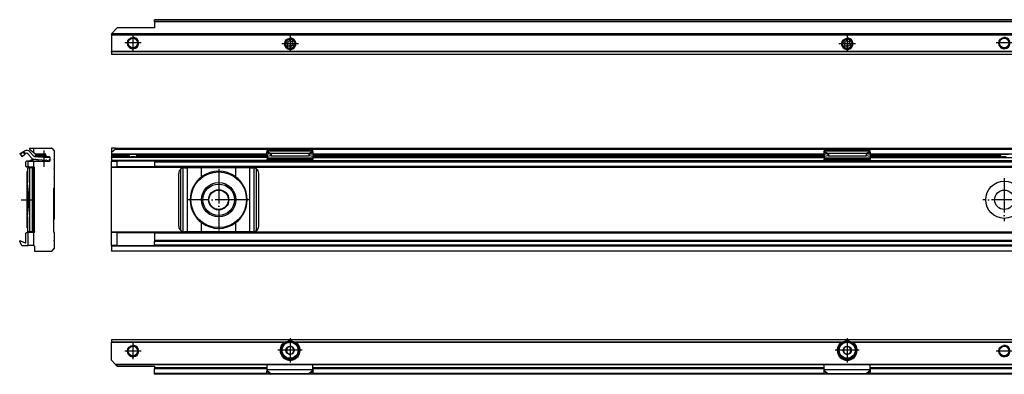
# Model space of a CAD drawing. Header units: millimetres. Extents: x -418 to 1225, y -151 to 443.
# Tile 45 of 52: x 520 to 865, y 310 to 434. Entities that reach past the tile are written whole.
import ezdxf

# ---------------------------------------------------------------- set-up
doc = ezdxf.new("R2010")
doc.units = ezdxf.units.MM
doc.linetypes.add('DOT_CENTER', pattern=[14, 12, -1, 0, -1])
doc.layers.add('1', color=7, linetype='Continuous')

# ---------------------------------------------------------------- blocks, each defined once
blk = doc.blocks.new('SOPORTE_SV2__15', base_point=(552.1, 421.37))
at = {"color": 7, "linetype": 'Continuous'}
for p, q in [((567.1, 433.49), (567.1, 433.51)), ((1162.1, 433.51), (567.1, 433.51)), ((567.1, 432.91), (567.1, 433.49)), ((567.1, 432.73), (567.1, 432.91)), ((567.1, 432.73), (567.1, 430.62)), ((552.1, 428.62), (554.1, 430.62)), ((552.1, 428.57), (552.1, 428.62)), ((552.1, 428.57), (552.1, 428.37)), ((1177.1, 428.37), (552.1, 428.37)), ((552.1, 428.17), (552.1, 428.37)), ((552.1, 428.17), (552.1, 422.45)), ((567.1, 430.62), (554.1, 430.62)), ((613.71, 425.15), (613.53, 425.34)), ((613.62, 424.64), (613.75, 424.87)), ((613.7, 425.73), (613.96, 425.73)), ((614.13, 424.37), (613.88, 424.3)), ((614.18, 425.9), (614.25, 426.15)), ((614.52, 424.03), (614.39, 424.26)), ((614.68, 426.21), (614.81, 425.98)), ((615.02, 424.34), (614.95, 424.09)), ((615.06, 425.88), (615.32, 425.94)), ((615.5, 424.51), (615.24, 424.51)), ((615.58, 425.6), (615.45, 425.37)), ((615.49, 425.09), (615.67, 424.9)), ((808.71, 425.15), (808.53, 425.34)), ((808.62, 424.64), (808.75, 424.87)), ((808.7, 425.73), (808.96, 425.73)), ((809.13, 424.37), (808.88, 424.3)), ((809.18, 425.9), (809.25, 426.15)), ((809.52, 424.03), (809.39, 424.26)), ((809.68, 426.21), (809.81, 425.98)), ((810.02, 424.34), (809.95, 424.09)), ((810.06, 425.88), (810.32, 425.94)), ((810.5, 424.51), (810.24, 424.51)), ((810.58, 425.6), (810.45, 425.37)), ((810.49, 425.09), (810.67, 424.9)), ((552.1, 422.31), (552.1, 422.45)), ((552.1, 422.31), (552.1, 421.43)), ((552.1, 421.43), (552.1, 421.37)), ((1177.1, 421.37), (552.1, 421.37))]:
    blk.add_line(p, q, dxfattribs=at)
at = {"color": 3, "linetype": 'Continuous'}
for p, q in [((1162.1, 433.49), (567.1, 433.49)), ((1162.1, 432.91), (567.1, 432.91)), ((1162.1, 432.73), (567.1, 432.73)), ((1177.1, 428.57), (552.1, 428.57)), ((552.1, 428.17), (1177.1, 428.17)), ((1177.1, 422.45), (552.1, 422.45)), ((1177.1, 422.31), (552.1, 422.31)), ((552.1, 421.43), (1177.1, 421.43))]:
    blk.add_line(p, q, dxfattribs=at)
at = {"color": 7, "linetype": 'Continuous'}
for centre, radius in [((559.6, 425.37), 1.9), ((559.6, 425.37), 1.65), ((614.6, 425.12), 1.9), ((614.6, 425.12), 1.65), ((809.6, 425.12), 1.9), ((809.6, 425.12), 1.65), ((864.6, 425.37), 1.9), ((864.6, 425.37), 1.65)]:
    blk.add_circle(centre, radius, dxfattribs=at)
for centre, start, end in [((613.7, 425.5), 90.5656, 223.8716), ((613.82, 424.53), 150.5656, 283.8716), ((613.55, 424.99), 330.5656, 43.8716), ((613.96, 425.97), 270.5656, 343.8716), ((614.19, 424.14), 30.5656, 103.8716), ((614.48, 426.09), 30.1519, 163.8716), ((614.72, 424.15), 210.5656, 343.8706), ((615.01, 426.1), 210.1519, 283.4579), ((615.24, 424.27), 90.5656, 163.8706), ((615.38, 425.71), 330.5656, 103.4579), ((615.65, 425.25), 150.5656, 223.8716), ((615.5, 424.74), 270.5656, 43.8716), ((808.7, 425.5), 90.5656, 223.8716), ((808.82, 424.53), 150.5656, 283.8716), ((808.55, 424.99), 330.5656, 43.8716), ((808.96, 425.97), 270.5656, 343.8716), ((809.19, 424.14), 30.5656, 103.8716), ((809.48, 426.09), 30.1519, 163.8716), ((809.72, 424.15), 210.5656, 343.8706), ((810.01, 426.1), 210.1519, 283.4579), ((810.24, 424.27), 90.5656, 163.8706), ((810.38, 425.71), 330.5656, 103.4579), ((810.65, 425.25), 150.5656, 223.8716), ((810.5, 424.74), 270.5656, 43.8716)]:
    blk.add_arc(centre, 0.233, start, end, dxfattribs=at)
at = {"layer": '1', "color": 2, "linetype": 'DOT_CENTER'}
for p, q in [((559.6, 428.27), (559.6, 422.47)), ((614.6, 428.02), (614.6, 422.22)), ((809.6, 428.02), (809.6, 422.22)), ((562.5, 425.37), (556.7, 425.37)), ((617.5, 425.12), (611.7, 425.12)), ((812.5, 425.12), (806.7, 425.12)), ((867.5, 425.37), (861.7, 425.37))]:
    blk.add_line(p, q, dxfattribs=at)
at = {"layer": '1', "color": 30, "linetype": 'Continuous'}
for centre in [(559.6, 425.37), (614.6, 425.12), (809.6, 425.12), (864.6, 425.37)]:
    blk.add_arc(centre, 2, 175, 95, dxfattribs=at)
blk = doc.blocks.new('Bottom5', base_point=(639.6, 427.44))
blk.add_blockref('SOPORTE_SV2__15', (552.1, 421.37))
blk = doc.blocks.new('SOPORTE_SV2__27', base_point=(552.1, 352.55))
at = {"color": 7, "linetype": 'Continuous'}
for p, q in [((553.4, 388.65), (552.1, 388.65)), ((552.1, 388.65), (552.1, 387.1)), ((553.53, 388.3), (552.1, 387.1)), ((552.1, 387.1), (552.1, 386.6)), ((552.1, 386.6), (552.1, 386.55)), ((552.1, 386.55), (552.1, 386.35)), ((558.16, 386.55), (552.1, 386.55)), ((552.1, 386.35), (552.1, 386.05)), ((552.1, 386.05), (552.1, 385.55)), ((553.4, 388.65), (1175.8, 388.65)), ((553.53, 388.3), (1175.67, 388.3)), ((558.16, 386.55), (561.04, 386.55)), ((558.29, 386.05), (558.29, 386.35)), ((560.91, 386.05), (560.91, 386.35)), ((606.51, 386.55), (561.04, 386.55)), ((606.51, 386.43), (606.49, 387.23)), ((607.68, 386.61), (606.51, 386.43)), ((606.51, 386.43), (606.69, 385.7)), ((606.6, 387.61), (606.6, 387.82)), ((606.6, 387.82), (622.6, 387.82)), ((606.6, 387.43), (606.6, 387.61)), ((606.6, 386.08), (606.6, 385.21)), ((607.68, 386.61), (607.79, 386.17)), ((607.79, 386.17), (607.87, 385.88)), ((621.19, 386.7), (608.01, 386.7)), ((608.01, 386.7), (608.01, 386.19)), ((608.01, 386.19), (608.01, 385.85)), ((621.19, 386.7), (621.19, 386.19)), ((621.19, 386.19), (621.19, 385.85)), ((621.41, 386.17), (621.33, 385.88)), ((621.52, 386.61), (621.41, 386.17)), ((622.69, 386.43), (621.52, 386.61)), ((622.69, 386.43), (622.51, 385.7)), ((622.6, 387.61), (622.6, 387.82)), ((622.6, 387.43), (622.6, 387.61)), ((622.6, 386.08), (622.6, 385.21)), ((622.69, 386.43), (622.71, 387.23)), ((622.69, 386.55), (801.51, 386.55)), ((801.51, 386.43), (801.49, 387.23)), ((802.68, 386.61), (801.51, 386.43)), ((801.51, 386.43), (801.69, 385.7)), ((801.6, 387.82), (817.6, 387.82)), ((801.6, 387.61), (801.6, 387.82)), ((801.6, 387.43), (801.6, 387.61)), ((801.6, 386.08), (801.6, 385.21)), ((802.68, 386.61), (802.79, 386.17)), ((802.79, 386.17), (802.87, 385.88)), ((816.19, 386.7), (803.01, 386.7)), ((803.01, 386.7), (803.01, 386.19)), ((803.01, 386.19), (803.01, 385.85)), ((816.19, 386.7), (816.19, 386.19)), ((816.19, 386.19), (816.19, 385.85)), ((816.41, 386.17), (816.33, 385.88)), ((816.52, 386.61), (816.41, 386.17)), ((817.69, 386.43), (816.52, 386.61)), ((817.69, 386.43), (817.51, 385.7)), ((817.6, 387.61), (817.6, 387.82)), ((817.6, 387.43), (817.6, 387.61)), ((817.6, 386.08), (817.6, 385.21)), ((817.69, 386.43), (817.71, 387.23)), ((817.69, 386.55), (863.16, 386.55)), ((863.16, 386.55), (866.04, 386.55)), ((863.29, 386.05), (863.29, 386.35)), ((552.1, 385.55), (558.91, 385.55)), ((552.1, 385.35), (552.1, 385.55)), ((552.1, 385.35), (552.1, 384.25)), ((552.1, 384.25), (552.1, 384.05)), ((552.1, 384.05), (554.1, 384.05)), ((552.1, 382.05), (552.1, 384.05)), ((567.1, 384.05), (554.1, 384.05)), ((554.1, 382.05), (554.1, 384.05)), ((560.29, 385.55), (558.91, 385.55)), ((560.29, 385.55), (606.6, 385.55)), ((567.1, 384.05), (606.6, 384.05)), ((567.1, 384.05), (567.1, 383.85)), ((567.1, 383.85), (567.1, 382.25)), ((606.6, 385.21), (606.6, 384.72)), ((606.6, 384.44), (606.6, 384.72)), ((606.6, 384.72), (622.6, 384.72)), ((606.6, 384.44), (606.6, 384.26)), ((606.6, 384.26), (606.6, 384.05)), ((606.6, 384.05), (609.36, 384.05)), ((607.87, 385.88), (606.69, 385.7)), ((621.19, 385.85), (608.01, 385.85)), ((608.09, 384.22), (608.09, 384.33)), ((611.6, 384.06), (608.09, 384.33)), ((608.09, 384.15), (609.36, 384.05)), ((609.36, 384.05), (611.6, 384.05)), ((617.6, 384.06), (611.6, 384.06)), ((611.6, 384.06), (611.6, 384.05)), ((611.6, 384.05), (617.6, 384.05)), ((621.11, 384.33), (617.6, 384.06)), ((617.6, 384.06), (617.6, 384.05)), ((617.6, 384.05), (619.84, 384.05)), ((619.84, 384.05), (621.11, 384.15)), ((619.84, 384.05), (622.6, 384.05)), ((621.11, 384.33), (621.11, 384.22)), ((622.51, 385.7), (621.33, 385.88)), ((622.6, 385.55), (801.6, 385.55)), ((622.6, 385.21), (622.6, 384.72)), ((622.6, 384.44), (622.6, 384.72)), ((622.6, 384.44), (622.6, 384.26)), ((622.6, 384.26), (622.6, 384.05)), ((622.6, 384.05), (801.6, 384.05)), ((801.6, 385.21), (801.6, 384.72)), ((801.6, 384.72), (817.6, 384.72)), ((801.6, 384.44), (801.6, 384.72)), ((801.6, 384.44), (801.6, 384.26)), ((801.6, 384.26), (801.6, 384.05)), ((801.6, 384.05), (804.36, 384.05)), ((802.87, 385.88), (801.69, 385.7)), ((816.19, 385.85), (803.01, 385.85)), ((803.09, 384.22), (803.09, 384.33)), ((806.6, 384.06), (803.09, 384.33)), ((803.09, 384.15), (804.36, 384.05)), ((804.36, 384.05), (806.6, 384.05)), ((812.6, 384.06), (806.6, 384.06)), ((806.6, 384.06), (806.6, 384.05)), ((806.6, 384.05), (812.6, 384.05)), ((816.11, 384.33), (812.6, 384.06)), ((812.6, 384.06), (812.6, 384.05)), ((812.6, 384.05), (814.84, 384.05)), ((814.84, 384.05), (816.11, 384.15)), ((814.84, 384.05), (817.6, 384.05)), ((816.11, 384.33), (816.11, 384.22)), ((817.51, 385.7), (816.33, 385.88)), ((817.6, 385.55), (863.91, 385.55)), ((817.6, 385.21), (817.6, 384.72)), ((817.6, 384.44), (817.6, 384.72)), ((817.6, 384.44), (817.6, 384.26)), ((817.6, 384.26), (817.6, 384.05)), ((817.6, 384.05), (911.6, 384.05)), ((865.29, 385.55), (863.91, 385.55)), ((552.1, 381.85), (552.1, 382.05)), ((552.1, 382.05), (554.1, 382.05)), ((552.1, 359.25), (552.1, 381.85)), ((567.1, 382.05), (554.1, 382.05)), ((567.1, 382.05), (567.1, 382.25)), ((567.1, 382.05), (1162.1, 382.05)), ((575.6, 361.35), (575.6, 379.75)), ((577.6, 381.75), (578.67, 381.75)), ((583.59, 381.75), (578.67, 381.75)), ((595.61, 381.75), (583.59, 381.75)), ((600.53, 381.75), (595.61, 381.75)), ((600.53, 381.75), (601.6, 381.75)), ((603.6, 361.35), (603.6, 379.75)), ((552.1, 359.05), (552.1, 359.25)), ((554.1, 359.05), (552.1, 359.05)), ((552.1, 354.55), (552.1, 359.05)), ((554.1, 359.05), (567.1, 359.05)), ((554.1, 354.55), (554.1, 359.05)), ((567.1, 359.05), (567.1, 358.85)), ((1162.1, 359.05), (567.1, 359.05)), ((567.1, 358.85), (567.1, 356.27)), ((578.67, 359.35), (577.6, 359.35)), ((583.59, 359.35), (578.67, 359.35)), ((595.61, 359.35), (583.59, 359.35)), ((600.53, 359.35), (595.61, 359.35)), ((601.6, 359.35), (600.53, 359.35)), ((1162.1, 356.27), (567.1, 356.27)), ((567.1, 356.27), (567.1, 355.99)), ((567.1, 354.67), (567.1, 355.99)), ((554.1, 354.55), (552.1, 354.55)), ((552.1, 354.55), (552.1, 354.35)), ((552.1, 354.35), (552.1, 352.75)), ((552.1, 352.55), (552.1, 352.75)), ((1177.1, 352.55), (552.1, 352.55)), ((554.1, 354.55), (567.1, 354.55)), ((567.1, 354.55), (567.1, 354.67)), ((1162.1, 354.55), (567.1, 354.55))]:
    blk.add_line(p, q, dxfattribs=at)
at = {"color": 3, "linetype": 'Continuous'}
for p, q in [((552.1, 386.6), (606.51, 386.6)), ((558.29, 386.35), (552.1, 386.35)), ((552.1, 386.05), (558.29, 386.05)), ((606.53, 386.35), (560.91, 386.35)), ((560.91, 386.05), (606.6, 386.05)), ((606.49, 387.23), (607.68, 386.61)), ((606.6, 387.61), (622.6, 387.61)), ((606.6, 387.43), (608.01, 386.7)), ((622.6, 387.43), (621.19, 386.7)), ((622.71, 387.23), (621.52, 386.61)), ((622.6, 386.05), (801.6, 386.05)), ((801.53, 386.35), (622.67, 386.35)), ((622.69, 386.6), (801.51, 386.6)), ((801.49, 387.23), (802.68, 386.61)), ((801.6, 387.61), (817.6, 387.61)), ((801.6, 387.43), (803.01, 386.7)), ((817.6, 387.43), (816.19, 386.7)), ((817.71, 387.23), (816.52, 386.61)), ((817.6, 386.05), (863.29, 386.05)), ((863.29, 386.35), (817.67, 386.35)), ((817.69, 386.6), (911.51, 386.6)), ((606.6, 385.35), (552.1, 385.35)), ((606.6, 384.25), (552.1, 384.25)), ((567.1, 383.85), (1162.1, 383.85)), ((606.6, 385.21), (622.6, 385.21)), ((608.09, 384.33), (621.11, 384.33)), ((608.09, 384.15), (608.09, 384.22)), ((621.11, 384.22), (621.11, 384.15)), ((622.6, 385.35), (801.6, 385.35)), ((622.6, 384.25), (801.6, 384.25)), ((801.6, 385.21), (817.6, 385.21)), ((803.09, 384.33), (816.11, 384.33)), ((803.09, 384.15), (803.09, 384.22)), ((816.11, 384.22), (816.11, 384.15)), ((817.6, 385.35), (911.6, 385.35)), ((817.6, 384.25), (911.6, 384.25)), ((1177.1, 381.85), (552.1, 381.85)), ((567.1, 382.25), (1162.1, 382.25)), ((576.4, 359.75), (576.4, 381.35)), ((577.2, 359.39), (577.2, 381.71)), ((578.67, 359.35), (578.67, 381.75)), ((583.59, 378.54), (583.59, 381.75)), ((595.61, 378.54), (595.61, 381.75)), ((600.53, 359.35), (600.53, 381.75)), ((602, 359.39), (602, 381.71)), ((602.8, 359.75), (602.8, 381.35)), ((583.59, 359.35), (583.59, 362.56)), ((595.61, 359.35), (595.61, 362.56)), ((1177.1, 359.25), (552.1, 359.25)), ((1162.1, 358.85), (567.1, 358.85)), ((1162.1, 355.99), (567.1, 355.99)), ((1177.1, 354.35), (552.1, 354.35)), ((552.1, 352.75), (1177.1, 352.75)), ((1162.1, 354.67), (567.1, 354.67))]:
    blk.add_line(p, q, dxfattribs=at)
at = {"color": 7, "linetype": 'Continuous'}
for centre, radius in [((589.6, 370.55), 9.75), ((589.6, 370.55), 6), ((589.6, 370.55), 5.5), ((864.6, 370.55), 6.5), ((589.6, 370.55), 3.55), ((589.6, 370.55), 3.4), ((864.6, 370.55), 3.4)]:
    blk.add_circle(centre, radius, dxfattribs=at)
for centre, radius, start, end in [((553.4, 388.45), 0.2, 310, 90), ((577.6, 379.75), 2, 126.8699, 180), ((577.6, 379.75), 2, 101.598, 126.8699), ((577.6, 379.75), 2, 90, 101.598), ((589.6, 370.55), 10, 53.076, 126.924), ((601.6, 379.75), 2, 78.402, 90), ((601.6, 379.75), 2, 53.1301, 78.402), ((601.6, 379.75), 2, 0, 53.1301), ((589.6, 370.55), 10, 148.2362, 211.7638), ((589.6, 370.55), 10, 126.924, 138.5708), ((589.6, 370.55), 10, 41.4292, 53.076), ((589.6, 370.55), 10, 328.2363, 31.7637), ((589.6, 370.55), 10, 221.4292, 233.076), ((589.6, 370.55), 10, 233.076, 306.924), ((589.6, 370.55), 10, 306.924, 318.5708), ((577.6, 361.35), 2, 180, 233.1301), ((577.6, 361.35), 2, 233.1301, 258.402), ((577.6, 361.35), 2, 258.402, 270), ((601.6, 361.35), 2, 270, 281.598), ((601.6, 361.35), 2, 281.598, 306.8699), ((601.6, 361.35), 2, 306.8699, 0)]:
    blk.add_arc(centre, radius, start, end, dxfattribs=at)
for points, knots in [([(558.29, 386.35), (558.29, 386.35), (558.29, 386.35), (558.29, 386.37), (558.29, 386.39), (558.28, 386.41), (558.27, 386.43), (558.27, 386.45), (558.26, 386.47), (558.25, 386.48), (558.24, 386.5), (558.23, 386.51), (558.22, 386.52), (558.21, 386.53), (558.2, 386.54), (558.19, 386.54), (558.18, 386.55), (558.17, 386.55), (558.16, 386.55), (558.16, 386.55)], [0, 0, 0, 0, 0.0032229, 0.0063371, 0.0372094, 0.0632558, 0.0837864, 0.1010098, 0.121697, 0.1373149, 0.1560872, 0.1701352, 0.1868135, 0.1993726, 0.2139381, 0.2251954, 0.2379223, 0.2499082, 0.2594908, 0.2594908, 0.2594908, 0.2594908]), ([(558.29, 386.05), (558.29, 386.03), (558.29, 385.98), (558.3, 385.91), (558.32, 385.85), (558.34, 385.79), (558.37, 385.74), (558.41, 385.7), (558.44, 385.67), (558.5, 385.63), (558.58, 385.59), (558.68, 385.56), (558.8, 385.55), (558.87, 385.55), (558.91, 385.55)], [0, 0, 0, 0, 0.0693054, 0.1388276, 0.200004, 0.2685672, 0.3256804, 0.3745378, 0.4256913, 0.4743188, 0.5783758, 0.6875933, 0.7989541, 0.9186591, 0.9186591, 0.9186591, 0.9186591]), ([(560.29, 385.55), (560.33, 385.55), (560.4, 385.55), (560.52, 385.56), (560.62, 385.59), (560.7, 385.63), (560.76, 385.67), (560.79, 385.7), (560.83, 385.74), (560.85, 385.78), (560.87, 385.82), (560.88, 385.85), (560.89, 385.88), (560.9, 385.91), (560.9, 385.95), (560.91, 385.98), (560.91, 386.01), (560.91, 386.04), (560.91, 386.05)], [0, 0, 0, 0, 0.1197049, 0.2310658, 0.3402832, 0.4443403, 0.4929678, 0.5441213, 0.5929786, 0.6500919, 0.6796246, 0.7133517, 0.7468099, 0.7799015, 0.8143545, 0.8486983, 0.8837513, 0.9187823, 0.9187823, 0.9187823, 0.9187823]), ([(561.04, 386.55), (561.04, 386.55), (561.03, 386.55), (561.02, 386.55), (561.01, 386.54), (561, 386.54), (560.99, 386.53), (560.98, 386.52), (560.97, 386.51), (560.95, 386.49), (560.94, 386.47), (560.93, 386.44), (560.92, 386.41), (560.92, 386.4), (560.91, 386.38), (560.91, 386.36), (560.91, 386.35), (560.91, 386.35), (560.91, 386.35)], [0, 0, 0, 0, 0.0095826, 0.0215685, 0.0320362, 0.0455531, 0.0601186, 0.0726778, 0.0861631, 0.1034043, 0.1381906, 0.1756502, 0.19442, 0.2136338, 0.2319644, 0.2531157, 0.2563191, 0.2594528, 0.2594528, 0.2594528, 0.2594528]), ([(606.49, 387.23), (606.5, 387.25), (606.52, 387.29), (606.55, 387.34), (606.57, 387.39), (606.59, 387.42), (606.6, 387.43)], [0, 0, 0, 0, 0.0669463, 0.1234866, 0.1837172, 0.233329, 0.233329, 0.233329, 0.233329]), ([(608.01, 386.7), (607.99, 386.7), (607.93, 386.69), (607.85, 386.66), (607.76, 386.64), (607.71, 386.62), (607.68, 386.61)], [0, 0, 0, 0, 0.080963, 0.170494, 0.256711, 0.3435203, 0.3435203, 0.3435203, 0.3435203]), ([(621.52, 386.61), (621.49, 386.62), (621.44, 386.64), (621.35, 386.66), (621.27, 386.69), (621.21, 386.7), (621.19, 386.7)], [0, 0, 0, 0, 0.0868093, 0.1730263, 0.2585915, 0.3435204, 0.3435204, 0.3435204, 0.3435204]), ([(622.71, 387.23), (622.7, 387.24), (622.68, 387.28), (622.66, 387.34), (622.63, 387.39), (622.61, 387.42), (622.6, 387.43)], [0, 0, 0, 0, 0.0583422, 0.1234865, 0.1799189, 0.2333289, 0.2333289, 0.2333289, 0.2333289]), ([(801.49, 387.23), (801.5, 387.25), (801.52, 387.29), (801.55, 387.34), (801.57, 387.39), (801.59, 387.42), (801.6, 387.43)], [0, 0, 0, 0, 0.0669463, 0.1234866, 0.1837172, 0.233329, 0.233329, 0.233329, 0.233329]), ([(803.01, 386.7), (802.99, 386.7), (802.93, 386.69), (802.85, 386.66), (802.76, 386.64), (802.71, 386.62), (802.68, 386.61)], [0, 0, 0, 0, 0.080963, 0.170494, 0.2598164, 0.3435202, 0.3435202, 0.3435202, 0.3435202]), ([(816.52, 386.61), (816.49, 386.62), (816.44, 386.64), (816.35, 386.66), (816.27, 386.69), (816.21, 386.7), (816.19, 386.7)], [0, 0, 0, 0, 0.0868093, 0.1730263, 0.2625573, 0.3435203, 0.3435203, 0.3435203, 0.3435203]), ([(817.71, 387.23), (817.7, 387.24), (817.68, 387.28), (817.66, 387.33), (817.63, 387.39), (817.61, 387.42), (817.6, 387.43)], [0, 0, 0, 0, 0.0583422, 0.1234865, 0.1753748, 0.2333287, 0.2333287, 0.2333287, 0.2333287]), ([(863.29, 386.35), (863.29, 386.35), (863.29, 386.35), (863.29, 386.37), (863.29, 386.39), (863.28, 386.41), (863.27, 386.43), (863.27, 386.45), (863.26, 386.47), (863.25, 386.48), (863.24, 386.5), (863.23, 386.51), (863.22, 386.52), (863.21, 386.53), (863.2, 386.54), (863.19, 386.54), (863.18, 386.55), (863.17, 386.55), (863.16, 386.55), (863.16, 386.55)], [0, 0, 0, 0, 0.0032229, 0.0063371, 0.0372094, 0.0632558, 0.0837865, 0.1045256, 0.1216971, 0.1407685, 0.1560876, 0.1733288, 0.1868141, 0.1993732, 0.2139387, 0.2274557, 0.2379234, 0.2481191, 0.2594914, 0.2594914, 0.2594914, 0.2594914]), ([(863.29, 386.05), (863.29, 386.03), (863.29, 385.98), (863.3, 385.91), (863.32, 385.85), (863.34, 385.79), (863.37, 385.74), (863.41, 385.7), (863.44, 385.67), (863.5, 385.63), (863.58, 385.59), (863.68, 385.56), (863.8, 385.55), (863.87, 385.55), (863.91, 385.55)], [0, 0, 0, 0, 0.0693061, 0.1388291, 0.2000052, 0.2685681, 0.3256782, 0.3745333, 0.4256885, 0.4743174, 0.5783747, 0.6875922, 0.7989537, 0.9186593, 0.9186593, 0.9186593, 0.9186593]), ([(608.09, 384.33), (607.97, 384.34), (607.72, 384.36), (607.35, 384.39), (606.97, 384.42), (606.72, 384.43), (606.6, 384.44)], [0, 0, 0, 0, 0.373701, 0.747543, 1.12115, 1.494893, 1.494893, 1.494893, 1.494893]), ([(606.6, 384.26), (606.72, 384.25), (606.97, 384.23), (607.35, 384.2), (607.72, 384.18), (607.97, 384.16), (608.09, 384.15)], [0, 0, 0, 0, 0.373697, 0.747255, 1.121052, 1.494694, 1.494694, 1.494694, 1.494694]), ([(608.01, 385.85), (608, 385.85), (607.98, 385.85), (607.94, 385.86), (607.9, 385.87), (607.88, 385.88), (607.87, 385.88)], [0, 0, 0, 0, 0.0383658, 0.0760959, 0.1140041, 0.1512902, 0.1512902, 0.1512902, 0.1512902]), ([(622.6, 384.44), (622.48, 384.43), (622.23, 384.42), (621.85, 384.39), (621.48, 384.36), (621.23, 384.34), (621.11, 384.33)], [0, 0, 0, 0, 0.373747, 0.74735, 1.121191, 1.494893, 1.494893, 1.494893, 1.494893]), ([(621.11, 384.15), (621.23, 384.16), (621.48, 384.18), (621.85, 384.2), (622.23, 384.23), (622.48, 384.25), (622.6, 384.26)], [0, 0, 0, 0, 0.373642, 0.747439, 1.120997, 1.494694, 1.494694, 1.494694, 1.494694]), ([(621.33, 385.88), (621.32, 385.88), (621.3, 385.87), (621.26, 385.86), (621.22, 385.85), (621.2, 385.85), (621.19, 385.85)], [0, 0, 0, 0, 0.0372861, 0.0751943, 0.1129244, 0.1512902, 0.1512902, 0.1512902, 0.1512902]), ([(803.09, 384.33), (802.97, 384.34), (802.72, 384.36), (802.35, 384.39), (801.97, 384.42), (801.72, 384.43), (801.6, 384.44)], [0, 0, 0, 0, 0.373695, 0.747543, 1.12115, 1.494893, 1.494893, 1.494893, 1.494893]), ([(801.6, 384.26), (801.72, 384.25), (801.97, 384.23), (802.35, 384.2), (802.72, 384.18), (802.97, 384.16), (803.09, 384.15)], [0, 0, 0, 0, 0.373697, 0.747255, 1.121047, 1.494694, 1.494694, 1.494694, 1.494694]), ([(803.01, 385.85), (803, 385.85), (802.98, 385.85), (802.94, 385.86), (802.9, 385.87), (802.88, 385.88), (802.87, 385.88)], [0, 0, 0, 0, 0.0383658, 0.0760959, 0.1140041, 0.1512902, 0.1512902, 0.1512902, 0.1512902]), ([(817.6, 384.44), (817.48, 384.43), (817.23, 384.42), (816.85, 384.39), (816.48, 384.36), (816.23, 384.34), (816.11, 384.33)], [0, 0, 0, 0, 0.373747, 0.74735, 1.121192, 1.494893, 1.494893, 1.494893, 1.494893]), ([(816.11, 384.15), (816.23, 384.16), (816.48, 384.18), (816.85, 384.2), (817.23, 384.23), (817.48, 384.25), (817.6, 384.26)], [0, 0, 0, 0, 0.373648, 0.747439, 1.120997, 1.494694, 1.494694, 1.494694, 1.494694]), ([(816.33, 385.88), (816.32, 385.88), (816.3, 385.87), (816.26, 385.86), (816.22, 385.85), (816.2, 385.85), (816.19, 385.85)], [0, 0, 0, 0, 0.0372861, 0.0751943, 0.1129244, 0.1512902, 0.1512902, 0.1512902, 0.1512902]), ([(582.1, 377.17), (582.02, 377.06), (581.84, 376.84), (581.59, 376.5), (581.34, 376.16), (581.18, 375.93), (581.1, 375.81)], [0, 0, 0, 0, 0.418104, 0.842646, 1.25962, 1.685167, 1.685167, 1.685167, 1.685167]), ([(598.1, 375.81), (598.02, 375.93), (597.86, 376.16), (597.61, 376.5), (597.36, 376.84), (597.18, 377.06), (597.1, 377.17)], [0, 0, 0, 0, 0.425548, 0.842522, 1.267064, 1.685169, 1.685169, 1.685169, 1.685169]), ([(581.1, 365.29), (581.18, 365.17), (581.34, 364.94), (581.59, 364.6), (581.84, 364.26), (582.02, 364.04), (582.1, 363.93)], [0, 0, 0, 0, 0.425548, 0.842521, 1.267063, 1.685167, 1.685167, 1.685167, 1.685167]), ([(597.1, 363.93), (597.18, 364.04), (597.36, 364.26), (597.61, 364.6), (597.86, 364.94), (598.02, 365.17), (598.1, 365.29)], [0, 0, 0, 0, 0.418104, 0.842647, 1.259621, 1.685169, 1.685169, 1.685169, 1.685169])]:
    blk.add_open_spline(points, degree=3, knots=knots, dxfattribs=at)
at = {"layer": '1', "color": 2, "linetype": 'DOT_CENTER'}
for p, q in [((589.6, 381.27), (589.6, 359.82)), ((864.6, 378.05), (864.6, 363.05)), ((600.32, 370.55), (578.87, 370.55)), ((872.1, 370.55), (857.1, 370.55))]:
    blk.add_line(p, q, dxfattribs=at)
blk = doc.blocks.new('Front7', base_point=(639.6, 370.6))
blk.add_blockref('SOPORTE_SV2__27', (552.1, 352.55))
blk = doc.blocks.new('SOPORTE_SV2__46', base_point=(519.96, 352.55))
at = {"color": 3, "linetype": 'Continuous'}
for p, q in [((521.06, 387.23), (520.04, 386.61)), ((523.8, 384.22), (523.83, 384.15)), ((523.47, 359.35), (523.47, 381.75)), ((524.4, 359.39), (524.4, 381.71)), ((525.1, 379.75), (524.63, 379.75)), ((525.1, 361.35), (524.63, 361.35))]:
    blk.add_line(p, q, dxfattribs=at)
at = {"color": 7, "linetype": 'Continuous'}
for p, q in [((520.04, 386.61), (520.17, 386.43)), ((520.11, 386.7), (521.32, 387.43)), ((520.17, 386.43), (521.06, 387.23)), ((520.17, 386.43), (520.49, 386.08)), ((520.49, 386.08), (520.63, 385.85)), ((520.49, 386.08), (520.68, 385.87)), ((520.83, 385.7), (521.72, 386.5)), ((521.06, 387.23), (521.45, 386.79)), ((521.32, 387.43), (521.61, 387.61)), ((521.32, 387.43), (521.63, 386.92)), ((521.45, 386.79), (521.72, 386.5)), ((521.63, 386.92), (521.84, 386.58)), ((521.84, 386.58), (522.13, 386.75)), ((522.76, 386.65), (524.02, 385.21)), ((523.42, 388.3), (524.85, 387.1)), ((523.51, 387.31), (524.78, 385.87)), ((523.55, 388.65), (524.85, 388.65)), ((524.85, 388.65), (531.02, 388.65)), ((524.85, 387.1), (524.85, 388.65)), ((524.85, 387.1), (525.45, 386.6)), ((525.35, 386.68), (525.35, 386.1)), ((526.22, 386.1), (525.35, 386.1)), ((528.9, 386.55), (525.58, 386.55)), ((529.1, 386.1), (526.22, 386.1)), ((529.1, 386.05), (529.1, 386.35)), ((531.16, 388.59), (532.04, 387.71)), ((532.1, 384.85), (532.1, 387.57)), ((520.68, 385.87), (520.83, 385.7)), ((522.1, 382.25), (522.1, 383.85)), ((522.85, 384.05), (522.3, 384.05)), ((522.85, 384.05), (523.11, 384.05)), ((522.85, 382.05), (522.85, 384.05)), ((523.75, 384.33), (523.1, 384.06)), ((523.1, 384.06), (523.11, 384.05)), ((523.11, 384.05), (523.59, 384.05)), ((523.59, 384.05), (523.83, 384.15)), ((523.59, 384.05), (524.85, 384.05)), ((523.75, 384.33), (523.8, 384.22)), ((524.03, 384.44), (524.1, 384.26)), ((524.85, 382.05), (524.85, 384.05)), ((524.85, 384.05), (530.4, 384.05)), ((525.12, 385.7), (526.37, 385.62)), ((525.35, 385.95), (526.37, 385.95)), ((525.35, 385.95), (525.35, 385.75)), ((525.35, 385.75), (526.37, 385.75)), ((525.65, 384.66), (526.37, 384.61)), ((526.37, 385.95), (529.11, 385.95)), ((526.37, 385.75), (526.37, 385.62)), ((526.37, 385.75), (529.2, 385.75)), ((526.37, 385.62), (530.32, 385.35)), ((526.37, 384.61), (529.19, 384.43)), ((526.37, 384.61), (526.37, 384.05)), ((529.3, 384.4), (530.32, 384.07)), ((530.32, 385.55), (529.6, 385.55)), ((530.05, 384.37), (530.32, 384.35)), ((530.05, 384.37), (530.32, 384.28)), ((530.32, 385.55), (530.32, 385.35)), ((530.4, 385.55), (530.32, 385.55)), ((530.32, 385.35), (530.6, 385.34)), ((530.32, 384.35), (530.32, 384.28)), ((530.32, 384.35), (530.53, 384.34)), ((530.32, 384.28), (530.46, 384.24)), ((530.32, 384.07), (530.32, 384.05)), ((530.32, 384.07), (530.4, 384.05)), ((530.46, 384.24), (530.4, 384.05)), ((530.4, 384.05), (530.4, 384.05)), ((530.53, 384.34), (530.6, 385.34)), ((530.6, 384.25), (530.6, 385.35)), ((531.9, 384.65), (532.1, 384.85)), ((532.1, 384.45), (531.9, 384.65)), ((532.1, 381.7), (532.1, 384.45)), ((522.85, 382.05), (522.3, 382.05)), ((522.4, 380.3), (522.63, 380.53)), ((522.4, 380.3), (522.4, 360.8)), ((522.63, 381.75), (522.63, 376.51)), ((522.63, 381.75), (523.47, 381.75)), ((522.85, 382.05), (524.85, 382.05)), ((524.14, 381.75), (523.47, 381.75)), ((524.14, 381.75), (524.74, 381.75)), ((524.63, 379.75), (524.63, 381.35)), ((524.63, 361.35), (524.63, 379.75)), ((524.9, 382.05), (524.85, 382.05)), ((525.1, 381.55), (525.1, 381.85)), ((525.1, 379.75), (525.1, 381.55)), ((525.1, 361.35), (525.1, 379.75)), ((531.9, 381.5), (532.1, 381.7)), ((532.1, 381.3), (531.9, 381.5)), ((532.1, 378.55), (532.1, 381.3)), ((522.63, 376.51), (522.63, 376.51)), ((522.65, 365.29), (522.65, 375.81)), ((531.9, 378.35), (532.1, 378.55)), ((532.1, 378.15), (531.9, 378.35)), ((532.1, 374.85), (532.1, 378.15)), ((532.1, 374.85), (531.9, 374.65)), ((531.9, 359.25), (531.9, 374.65)), ((532.1, 370.55), (532.1, 374.85)), ((532.1, 363.85), (532.1, 370.55)), ((522.63, 364.59), (522.63, 364.59)), ((522.63, 364.59), (522.63, 360.57)), ((522.1, 355.66), (522.1, 358.85)), ((522.3, 359.05), (522.85, 359.05)), ((522.4, 360.8), (522.63, 360.57)), ((522.63, 360.57), (522.63, 359.35)), ((523.47, 359.35), (522.63, 359.35)), ((522.85, 354.55), (522.85, 359.05)), ((524.85, 359.05), (522.85, 359.05)), ((524.14, 359.35), (523.47, 359.35)), ((524.74, 359.35), (524.14, 359.35)), ((524.63, 359.75), (524.63, 361.35)), ((524.85, 354.55), (524.85, 359.05)), ((524.85, 359.05), (524.9, 359.05)), ((525.1, 359.55), (525.1, 361.35)), ((525.1, 359.25), (525.1, 359.55)), ((532.1, 359.05), (531.9, 359.25)), ((532.1, 356.55), (532.1, 359.05)), ((520.56, 354.67), (519.98, 355.99)), ((520.25, 356.25), (521.81, 355.48)), ((531.9, 356.35), (532.1, 356.55)), ((532.1, 356.15), (531.9, 356.35)), ((532.1, 353.63), (532.1, 356.15)), ((520.75, 354.55), (522.85, 354.55)), ((524.85, 354.55), (522.85, 354.55)), ((524.85, 354.55), (524.9, 354.55)), ((525.1, 354.35), (525.1, 352.75)), ((525.3, 352.55), (531.02, 352.55)), ((531.16, 352.61), (532.04, 353.49))]:
    blk.add_line(p, q, dxfattribs=at)
for centre, radius, start, end in [((522.39, 386.32), 1.5, 41.2, 121.2), ((522.39, 386.32), 0.5, 41.2, 121.2), ((523.55, 388.45), 0.2, 90, 230), ((525.58, 386.75), 0.2, 230, 270), ((526.22, 385.95), 0.15, 0, 90), ((528.9, 386.35), 0.2, 0, 90), ((529.6, 386.05), 0.5, 180, 270), ((531.02, 388.45), 0.2, 45, 90), ((531.9, 387.57), 0.2, 360, 45), ((522.3, 383.85), 0.2, 90, 180), ((526.9, 376.76), 8.2, 110.4858, 112.6), ((526.9, 376.76), 8, 110.4858, 112.6), ((525.15, 386.2), 1.5, 221.2, 260.9046), ((526.9, 376.76), 8.2, 104.023, 110.4858), ((526.9, 376.76), 8, 99.0368, 110.4858), ((525.15, 386.2), 0.5, 221.2, 266.2), ((526.9, 376.76), 8, 72.6, 73.3632), ((530.4, 385.35), 0.2, 0, 90), ((530.4, 384.25), 0.2, 270, 0), ((522.3, 382.25), 0.2, 180, 270), ((524.9, 381.85), 0.2, 0, 90), ((531.61, 364.21), 0.613, 298.6588, 323.6818), ((522.3, 358.85), 0.2, 90, 180), ((524.9, 359.25), 0.2, 270, 0), ((520.16, 356.07), 0.2, 64, 204), ((521.9, 355.66), 0.2, 244, 360), ((520.75, 354.75), 0.2, 204, 270), ((524.9, 354.35), 0.2, 0, 90), ((525.3, 352.75), 0.2, 180, 270), ((531.02, 352.75), 0.2, 270, 315), ((531.9, 353.63), 0.2, 315, 360)]:
    blk.add_arc(centre, radius, start, end, dxfattribs=at)
for points, knots in [([(520.04, 386.61), (520.04, 386.62), (520.05, 386.64), (520.07, 386.66), (520.09, 386.68), (520.1, 386.7), (520.11, 386.7)], [0, 0, 0, 0, 0.0290856, 0.0616707, 0.0901859, 0.1180657, 0.1180657, 0.1180657, 0.1180657]), ([(521.06, 387.23), (521.08, 387.25), (521.12, 387.29), (521.18, 387.34), (521.25, 387.39), (521.3, 387.42), (521.32, 387.43)], [0, 0, 0, 0, 0.0837412, 0.1673012, 0.2506757, 0.333988, 0.333988, 0.333988, 0.333988]), ([(521.72, 386.5), (521.73, 386.5), (521.75, 386.52), (521.78, 386.54), (521.81, 386.56), (521.83, 386.57), (521.84, 386.58)], [0, 0, 0, 0, 0.0369603, 0.0738608, 0.1108807, 0.1478807, 0.1478807, 0.1478807, 0.1478807]), ([(520.63, 385.85), (520.64, 385.85), (520.65, 385.85), (520.66, 385.86), (520.67, 385.87), (520.67, 385.87), (520.68, 385.87)], [0, 0, 0, 0, 0.01851896, 0.03712608, 0.04502212, 0.05295365, 0.05295365, 0.05295365, 0.05295365]), ([(524.4, 381.71), (524.36, 381.72), (524.27, 381.74), (524.19, 381.75), (524.14, 381.75)], [0, 0, 0, 0, 0.1293174, 0.2566733, 0.2566733, 0.2566733, 0.2566733]), ([(524.4, 381.71), (524.43, 381.69), (524.5, 381.67), (524.58, 381.58), (524.62, 381.47), (524.63, 381.39), (524.63, 381.35)], [0, 0, 0, 0, 0.1161331, 0.2225764, 0.3328381, 0.4612568, 0.4612568, 0.4612568, 0.4612568]), ([(524.82, 381.75), (524.81, 381.75), (524.78, 381.75), (524.75, 381.75), (524.74, 381.75)], [0, 0, 0, 0, 0.04287066, 0.08566535, 0.08566535, 0.08566535, 0.08566535]), ([(524.96, 381.71), (524.95, 381.71), (524.93, 381.72), (524.9, 381.73), (524.86, 381.74), (524.83, 381.74), (524.82, 381.75)], [0, 0, 0, 0, 0.0335814, 0.0688181, 0.1061577, 0.1455934, 0.1455934, 0.1455934, 0.1455934]), ([(525.1, 381.55), (525.09, 381.57), (525.08, 381.6), (525.05, 381.65), (525.01, 381.68), (524.98, 381.7), (524.96, 381.71)], [0, 0, 0, 0, 0.0566977, 0.11026, 0.1630025, 0.217434, 0.217434, 0.217434, 0.217434]), ([(522.65, 375.81), (522.65, 375.87), (522.64, 375.99), (522.63, 376.16), (522.63, 376.34), (522.63, 376.45), (522.63, 376.51)], [0, 0, 0, 0, 0.1755477, 0.3510291, 0.5246328, 0.6979191, 0.6979191, 0.6979191, 0.6979191]), ([(522.65, 375.81), (522.65, 375.81), (522.65, 375.81), (522.65, 375.81), (522.65, 375.81)], [0, 0, 0, 0, 0.000003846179, 0.000007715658, 0.000007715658, 0.000007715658, 0.000007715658]), ([(522.65, 375.81), (522.66, 375.62), (522.69, 375.21), (522.75, 374.59), (522.81, 373.94), (522.87, 373.29), (522.93, 372.62), (522.97, 371.94), (523, 371.24), (523.01, 370.55), (523, 369.86), (522.97, 369.16), (522.93, 368.48), (522.87, 367.81), (522.81, 367.16), (522.75, 366.51), (522.69, 365.89), (522.66, 365.48), (522.65, 365.29)], [0, 0, 0, 0, 0.598491, 1.228169, 1.868015, 2.536324, 3.202341, 3.894266, 4.578943, 5.277983, 5.977023, 6.6617, 7.353625, 8.019642, 8.687951, 9.327797, 9.957475, 10.555966, 10.555966, 10.555966, 10.555966]), ([(522.63, 364.59), (522.63, 364.65), (522.63, 364.76), (522.63, 364.94), (522.64, 365.11), (522.65, 365.23), (522.65, 365.29)], [0, 0, 0, 0, 0.1732863, 0.34689, 0.5223713, 0.6979191, 0.6979191, 0.6979191, 0.6979191]), ([(522.65, 365.29), (522.65, 365.29), (522.65, 365.29), (522.65, 365.29), (522.65, 365.29)], [0, 0, 0, 0, 0.000003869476, 0.000007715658, 0.000007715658, 0.000007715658, 0.000007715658]), ([(524.14, 359.35), (524.19, 359.35), (524.27, 359.36), (524.36, 359.38), (524.4, 359.39)], [0, 0, 0, 0, 0.1273559, 0.2566733, 0.2566733, 0.2566733, 0.2566733]), ([(524.63, 359.75), (524.63, 359.71), (524.62, 359.63), (524.58, 359.52), (524.5, 359.43), (524.43, 359.41), (524.4, 359.39)], [0, 0, 0, 0, 0.1284187, 0.2386804, 0.3451237, 0.4612568, 0.4612568, 0.4612568, 0.4612568]), ([(524.82, 359.35), (524.81, 359.35), (524.78, 359.35), (524.75, 359.35), (524.74, 359.35)], [0, 0, 0, 0, 0.04287066, 0.08566535, 0.08566535, 0.08566535, 0.08566535]), ([(524.96, 359.39), (524.95, 359.39), (524.93, 359.38), (524.9, 359.37), (524.86, 359.36), (524.83, 359.36), (524.82, 359.35)], [0, 0, 0, 0, 0.0335814, 0.0688181, 0.1061577, 0.1455934, 0.1455934, 0.1455934, 0.1455934]), ([(525.1, 359.55), (525.09, 359.53), (525.08, 359.5), (525.05, 359.45), (525.01, 359.42), (524.98, 359.4), (524.96, 359.39)], [0, 0, 0, 0, 0.0566976, 0.1102599, 0.1630025, 0.2174339, 0.2174339, 0.2174339, 0.2174339])]:
    blk.add_open_spline(points, degree=3, knots=knots, dxfattribs=at)
at = {"layer": '1', "color": 2, "linetype": 'DOT_CENTER'}
for p, q in [((528.35, 387.75), (528.35, 382.05)), ((520.4, 370.55), (524.63, 370.55))]:
    blk.add_line(p, q, dxfattribs=at)
blk = doc.blocks.new('Right3', base_point=(526.03, 370.6))
blk.add_blockref('SOPORTE_SV2__46', (519.96, 352.55))
blk = doc.blocks.new('SOPORTE_SV2__51', base_point=(552.1, 309.53))
at = {"color": 7, "linetype": 'Continuous'}
for p, q in [((552.1, 321.67), (1177.1, 321.67)), ((552.1, 321.67), (552.1, 321.61)), ((552.1, 321.61), (552.1, 320.73)), ((552.1, 320.59), (552.1, 320.73)), ((552.1, 314.42), (552.1, 320.59)), ((612.25, 320.17), (612.61, 320.17)), ((613.32, 317.72), (613.27, 317.36)), ((613.27, 317.36), (613.56, 317.14)), ((613.45, 318.79), (613.4, 318.43)), ((613.79, 318.93), (613.45, 318.79)), ((614.78, 319.35), (614.45, 319.21)), ((615.07, 319.13), (614.78, 319.35)), ((615.93, 318.48), (615.64, 318.7)), ((615.75, 317.05), (615.8, 317.41)), ((615.88, 318.12), (615.93, 318.48)), ((616.59, 320.17), (616.95, 320.17)), ((807.25, 320.17), (807.61, 320.17)), ((808.32, 317.72), (808.27, 317.36)), ((808.27, 317.36), (808.56, 317.14)), ((808.45, 318.79), (808.4, 318.43)), ((808.79, 318.93), (808.45, 318.79)), ((809.78, 319.35), (809.45, 319.21)), ((810.07, 319.13), (809.78, 319.35)), ((810.93, 318.48), (810.64, 318.7)), ((810.75, 317.05), (810.8, 317.41)), ((810.88, 318.12), (810.93, 318.48)), ((811.59, 320.17), (811.95, 320.17)), ((553.4, 313.12), (552.1, 314.42)), ((614.13, 316.71), (614.42, 316.49)), ((614.42, 316.49), (614.75, 316.63)), ((615.41, 316.91), (615.75, 317.05)), ((809.13, 316.71), (809.42, 316.49)), ((809.42, 316.49), (809.75, 316.63)), ((810.41, 316.91), (810.75, 317.05)), ((553.4, 313.12), (553.6, 312.92)), ((553.6, 312.92), (1175.6, 312.92)), ((554.1, 312.42), (553.6, 312.92)), ((554.1, 312.42), (567.1, 312.42)), ((567.1, 312.42), (567.1, 311.87)), ((567.1, 311.87), (567.1, 311.67)), ((567.1, 311.67), (567.1, 311.38)), ((567.1, 311.67), (606.6, 311.67)), ((567.1, 309.82), (567.1, 311.38)), ((606.54, 310.8), (606.49, 310.63)), ((606.51, 309.74), (606.49, 310.63)), ((606.6, 311.2), (606.6, 312.92)), ((606.6, 311.18), (606.6, 311.2)), ((606.6, 310.89), (606.6, 311.18)), ((622.6, 311.2), (622.6, 312.92)), ((622.6, 311.67), (801.6, 311.67)), ((622.6, 311.18), (622.6, 311.2)), ((622.6, 310.89), (622.6, 311.18)), ((622.71, 310.63), (622.66, 310.8)), ((622.69, 309.74), (622.71, 310.63)), ((801.54, 310.8), (801.49, 310.63)), ((801.51, 309.74), (801.49, 310.63)), ((801.6, 311.2), (801.6, 312.92)), ((801.6, 311.18), (801.6, 311.2)), ((801.6, 310.89), (801.6, 311.18)), ((817.6, 311.2), (817.6, 312.92)), ((817.6, 311.67), (911.6, 311.67)), ((817.6, 311.18), (817.6, 311.2)), ((817.6, 310.89), (817.6, 311.18)), ((817.71, 310.63), (817.66, 310.8)), ((817.69, 309.74), (817.71, 310.63)), ((567.1, 309.53), (567.1, 309.82)), ((1162.1, 309.53), (567.1, 309.53)), ((607.68, 309.61), (606.51, 309.74)), ((621.19, 309.68), (608.01, 309.68)), ((622.69, 309.74), (621.52, 309.61)), ((802.68, 309.61), (801.51, 309.74)), ((816.19, 309.68), (803.01, 309.68)), ((817.69, 309.74), (816.52, 309.61))]:
    blk.add_line(p, q, dxfattribs=at)
at = {"color": 3, "linetype": 'Continuous'}
for p, q in [((1177.1, 321.61), (552.1, 321.61)), ((612.61, 320.73), (552.1, 320.73)), ((612.33, 320.59), (552.1, 320.59)), ((807.61, 320.73), (616.59, 320.73)), ((807.33, 320.59), (616.87, 320.59)), ((917.61, 320.73), (811.59, 320.73)), ((917.33, 320.59), (811.87, 320.59)), ((614.96, 314.69), (614.24, 314.69)), ((809.96, 314.69), (809.24, 314.69)), ((553.4, 313.12), (1175.8, 313.12)), ((567.1, 311.87), (606.6, 311.87)), ((606.6, 311.38), (567.1, 311.38)), ((606.49, 310.63), (607.68, 309.61)), ((606.6, 311.18), (622.6, 311.18)), ((606.6, 310.89), (608.01, 309.68)), ((622.6, 310.89), (621.19, 309.68)), ((622.71, 310.63), (621.52, 309.61)), ((622.6, 311.87), (801.6, 311.87)), ((801.6, 311.38), (622.6, 311.38)), ((801.49, 310.63), (802.68, 309.61)), ((801.6, 311.18), (817.6, 311.18)), ((801.6, 310.89), (803.01, 309.68)), ((817.6, 310.89), (816.19, 309.68)), ((817.71, 310.63), (816.52, 309.61)), ((817.6, 311.87), (911.6, 311.87)), ((911.6, 311.38), (817.6, 311.38)), ((606.51, 309.82), (567.1, 309.82)), ((801.51, 309.82), (622.69, 309.82)), ((911.51, 309.82), (817.69, 309.82))]:
    blk.add_line(p, q, dxfattribs=at)
at = {"color": 7, "linetype": 'Continuous'}
for centre, radius in [((614.6, 317.92), 3), ((809.6, 317.92), 3), ((559.6, 317.67), 1.9), ((559.6, 317.67), 1.65), ((614.6, 317.92), 1.45), ((614.6, 317.92), 0.05), ((809.6, 317.92), 1.45), ((809.6, 317.92), 0.05), ((864.6, 317.67), 1.9), ((864.6, 317.67), 1.65)]:
    blk.add_circle(centre, radius, dxfattribs=at)
at = {"color": 3, "linetype": 'Continuous'}
for centre in [(614.6, 317.92), (809.6, 317.92)]:
    blk.add_circle(centre, 2.8, dxfattribs=at)
at = {"color": 7, "linetype": 'Continuous'}
for centre, radius, start, end in [((614.6, 317.92), 3.5, 130.3552, 49.6448), ((614.6, 317.92), 3.25, 112.6199, 67.3801), ((614.6, 317.92), 3.25, 67.3801, 112.6199), ((809.6, 317.92), 3.5, 130.3552, 49.6448), ((809.6, 317.92), 3.25, 112.6199, 67.3801), ((809.6, 317.92), 3.25, 67.3801, 112.6199), ((614.6, 317.92), 1.3, 156.839, 188.7237), ((614.6, 317.92), 1.3, 188.7237, 216.839), ((614.6, 317.92), 1.3, 128.7237, 156.839), ((614.6, 317.92), 1.3, 216.839, 248.7237), ((614.6, 317.92), 1.3, 96.839, 128.7237), ((614.6, 317.92), 1.3, 68.7237, 96.839), ((614.6, 317.92), 1.3, 36.839, 68.7237), ((614.6, 317.92), 1.3, 308.7237, 336.839), ((614.6, 317.92), 1.3, 8.7237, 36.839), ((614.6, 317.92), 1.3, 336.839, 8.7237), ((809.6, 317.92), 1.3, 156.839, 188.7237), ((809.6, 317.92), 1.3, 188.7237, 216.839), ((809.6, 317.92), 1.3, 128.7237, 156.839), ((809.6, 317.92), 1.3, 216.839, 248.7237), ((809.6, 317.92), 1.3, 96.839, 128.7237), ((809.6, 317.92), 1.3, 68.7237, 96.839), ((809.6, 317.92), 1.3, 36.839, 68.7237), ((809.6, 317.92), 1.3, 308.7237, 336.839), ((809.6, 317.92), 1.3, 8.7237, 36.839), ((809.6, 317.92), 1.3, 336.839, 8.7237), ((614.6, 317.92), 1.3, 248.7237, 276.839), ((614.6, 317.92), 1.3, 276.839, 308.7237), ((809.6, 317.92), 1.3, 248.7237, 276.839), ((809.6, 317.92), 1.3, 276.839, 308.7237)]:
    blk.add_arc(centre, radius, start, end, dxfattribs=at)
for points, knots in [([(612.33, 320.59), (612.35, 320.6), (612.4, 320.63), (612.46, 320.67), (612.53, 320.7), (612.58, 320.72), (612.61, 320.73)], [0, 0, 0, 0, 0.0733847, 0.1584419, 0.2234097, 0.3132558, 0.3132558, 0.3132558, 0.3132558]), ([(612.61, 320.73), (612.67, 320.75), (612.79, 320.79), (612.98, 320.84), (613.16, 320.88), (613.29, 320.91), (613.35, 320.92)], [0, 0, 0, 0, 0.1901218, 0.3787731, 0.5718085, 0.763547, 0.763547, 0.763547, 0.763547]), ([(615.85, 320.92), (615.91, 320.91), (616.04, 320.88), (616.22, 320.84), (616.41, 320.79), (616.53, 320.75), (616.59, 320.73)], [0, 0, 0, 0, 0.1913805, 0.384016, 0.5730339, 0.7635471, 0.7635471, 0.7635471, 0.7635471]), ([(616.59, 320.73), (616.61, 320.72), (616.66, 320.71), (616.72, 320.68), (616.77, 320.65), (616.8, 320.63), (616.83, 320.61), (616.86, 320.6), (616.87, 320.59)], [0, 0, 0, 0, 0.0689839, 0.1547784, 0.1953403, 0.2336491, 0.2710005, 0.3133291, 0.3133291, 0.3133291, 0.3133291]), ([(807.33, 320.59), (807.34, 320.6), (807.36, 320.61), (807.4, 320.63), (807.43, 320.65), (807.48, 320.68), (807.54, 320.71), (807.59, 320.72), (807.61, 320.73)], [0, 0, 0, 0, 0.0380214, 0.0796474, 0.1212917, 0.1585173, 0.2443335, 0.3133298, 0.3133298, 0.3133298, 0.3133298]), ([(807.61, 320.73), (807.67, 320.75), (807.79, 320.79), (807.98, 320.84), (808.16, 320.88), (808.29, 320.91), (808.35, 320.92)], [0, 0, 0, 0, 0.1901218, 0.3787731, 0.571813, 0.763547, 0.763547, 0.763547, 0.763547]), ([(810.85, 320.92), (810.91, 320.91), (811.04, 320.88), (811.22, 320.84), (811.41, 320.79), (811.53, 320.75), (811.59, 320.73)], [0, 0, 0, 0, 0.1913805, 0.384016, 0.5730268, 0.7635471, 0.7635471, 0.7635471, 0.7635471]), ([(811.59, 320.73), (811.61, 320.72), (811.66, 320.71), (811.72, 320.68), (811.77, 320.65), (811.8, 320.63), (811.83, 320.61), (811.86, 320.6), (811.87, 320.59)], [0, 0, 0, 0, 0.0689839, 0.1547784, 0.1981732, 0.233649, 0.2710004, 0.313329, 0.313329, 0.313329, 0.313329]), ([(606.49, 310.63), (606.5, 310.65), (606.52, 310.69), (606.55, 310.76), (606.57, 310.82), (606.59, 310.87), (606.6, 310.89)], [0, 0, 0, 0, 0.0660342, 0.1356749, 0.2077706, 0.2833141, 0.2833141, 0.2833141, 0.2833141]), ([(606.54, 310.8), (606.55, 310.83), (606.57, 310.9), (606.58, 311), (606.6, 311.1), (606.6, 311.17), (606.6, 311.2)], [0, 0, 0, 0, 0.1008027, 0.2105794, 0.3123659, 0.4089226, 0.4089226, 0.4089226, 0.4089226]), ([(622.6, 311.2), (622.6, 311.17), (622.6, 311.11), (622.61, 311.01), (622.63, 310.9), (622.65, 310.84), (622.66, 310.8)], [0, 0, 0, 0, 0.0890373, 0.1983431, 0.2932195, 0.4089231, 0.4089231, 0.4089231, 0.4089231]), ([(622.71, 310.63), (622.7, 310.65), (622.68, 310.69), (622.65, 310.76), (622.63, 310.82), (622.61, 310.87), (622.6, 310.89)], [0, 0, 0, 0, 0.0660342, 0.1356749, 0.2077706, 0.2833141, 0.2833141, 0.2833141, 0.2833141]), ([(801.49, 310.63), (801.5, 310.65), (801.52, 310.69), (801.55, 310.76), (801.57, 310.82), (801.59, 310.87), (801.6, 310.89)], [0, 0, 0, 0, 0.0660342, 0.1356749, 0.2077706, 0.2833141, 0.2833141, 0.2833141, 0.2833141]), ([(801.54, 310.8), (801.55, 310.83), (801.57, 310.9), (801.59, 311.01), (801.6, 311.11), (801.6, 311.17), (801.6, 311.2)], [0, 0, 0, 0, 0.1071939, 0.2105801, 0.3198859, 0.4089232, 0.4089232, 0.4089232, 0.4089232]), ([(817.6, 311.2), (817.6, 311.17), (817.6, 311.1), (817.62, 311.01), (817.63, 310.9), (817.65, 310.84), (817.66, 310.8)], [0, 0, 0, 0, 0.1026304, 0.1983419, 0.2932183, 0.4089219, 0.4089219, 0.4089219, 0.4089219]), ([(817.71, 310.63), (817.7, 310.65), (817.68, 310.69), (817.65, 310.76), (817.63, 310.82), (817.61, 310.87), (817.6, 310.89)], [0, 0, 0, 0, 0.0660342, 0.1356749, 0.2077706, 0.2833141, 0.2833141, 0.2833141, 0.2833141]), ([(608.01, 309.68), (607.99, 309.67), (607.93, 309.66), (607.85, 309.64), (607.77, 309.62), (607.71, 309.61), (607.68, 309.61)], [0, 0, 0, 0, 0.0894086, 0.1715137, 0.2550732, 0.3386073, 0.3386073, 0.3386073, 0.3386073]), ([(621.52, 309.61), (621.49, 309.61), (621.44, 309.62), (621.35, 309.64), (621.27, 309.66), (621.21, 309.67), (621.19, 309.68)], [0, 0, 0, 0, 0.0797881, 0.1670936, 0.252779, 0.3386073, 0.3386073, 0.3386073, 0.3386073]), ([(803.01, 309.68), (802.99, 309.67), (802.93, 309.66), (802.85, 309.64), (802.76, 309.62), (802.71, 309.61), (802.68, 309.61)], [0, 0, 0, 0, 0.0858283, 0.1715137, 0.2588192, 0.3386073, 0.3386073, 0.3386073, 0.3386073]), ([(816.52, 309.61), (816.49, 309.61), (816.44, 309.62), (816.35, 309.64), (816.27, 309.66), (816.21, 309.67), (816.19, 309.68)], [0, 0, 0, 0, 0.0797881, 0.1670936, 0.2491987, 0.3386073, 0.3386073, 0.3386073, 0.3386073])]:
    blk.add_open_spline(points, degree=3, knots=knots, dxfattribs=at)
at = {"layer": '1', "color": 2, "linetype": 'DOT_CENTER'}
for p, q in [((559.6, 320.57), (559.6, 314.77)), ((614.6, 322.17), (614.6, 313.67)), ((809.6, 322.17), (809.6, 313.67)), ((562.5, 317.67), (556.7, 317.67)), ((618.85, 317.92), (610.35, 317.92)), ((813.85, 317.92), (805.35, 317.92)), ((867.5, 317.67), (861.7, 317.67))]:
    blk.add_line(p, q, dxfattribs=at)
at = {"layer": '1', "color": 30, "linetype": 'Continuous'}
for centre in [(559.6, 317.67), (559.6, 317.67), (864.6, 317.67), (864.6, 317.67)]:
    blk.add_arc(centre, 2, 175, 95, dxfattribs=at)
blk = doc.blocks.new('Top5', base_point=(639.6, 315.6))
blk.add_blockref('SOPORTE_SV2__51', (552.1, 309.53))

msp = doc.modelspace()

# ---------------------------------------------------------------- block references
for name, p in [('Bottom5', (639.6, 427.44)), ('Right3', (526.03, 370.6)), ('Front7', (639.6, 370.6)), ('Top5', (639.6, 315.6))]:
    msp.add_blockref(name, p)

doc.saveas('drawing.dxf')
